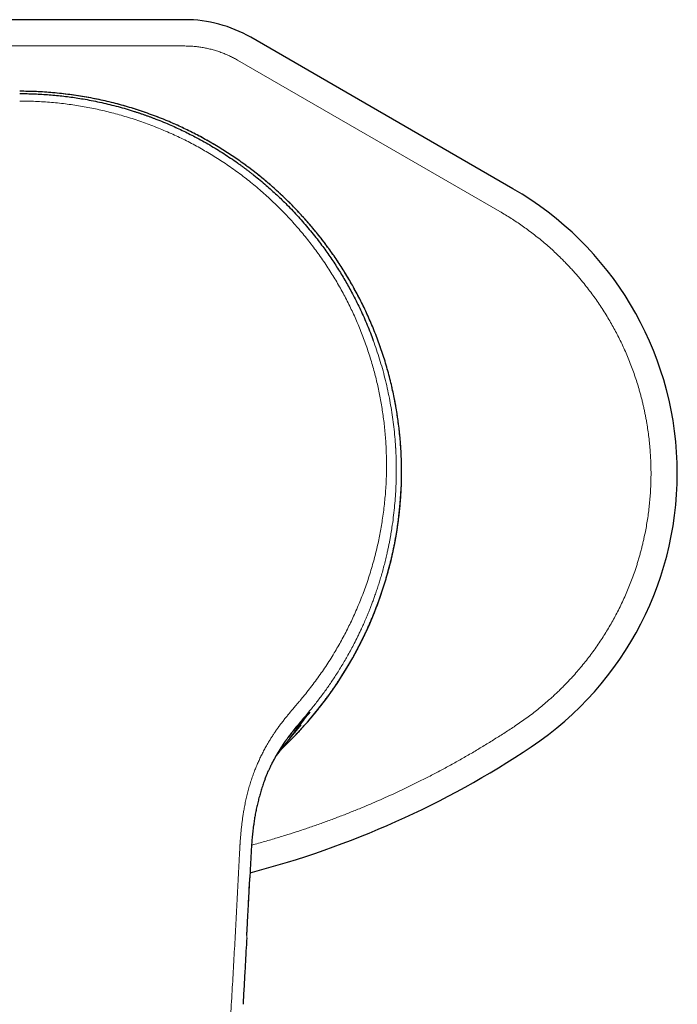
# Model space of a CAD drawing. Header units: millimetres. Extents: x 8 to 802, y 12 to 450.
# Tile 3 of 28: x 332 to 382, y 145 to 220. Entities that reach past the tile are written whole.
import ezdxf

# ---------------------------------------------------------------- set-up
doc = ezdxf.new("R2010")
doc.units = ezdxf.units.MM

msp = doc.modelspace()

# ---------------------------------------------------------------- linework, layer by layer
at = {"color": 7, "linetype": 'Continuous', "lineweight": 30}
for p, q in [((344.565, 219.863), (319.435, 219.863)), ((369.5, 207.014), (349.565, 218.523)), ((352.226, 165.037), (352.221, 165.031)), ((349.552, 155.733), (349.497, 154.612))]:
    msp.add_line(p, q, dxfattribs=at)
at = {"color": 8, "linetype": 'Continuous', "lineweight": 0}
for p, q in [((344.565, 217.863), (319.435, 217.863)), ((368.5, 205.282), (348.565, 216.791)), ((361.039, 185.613), (361.04, 185.609))]:
    msp.add_line(p, q, dxfattribs=at)
at = {"color": 7, "linetype": 'Continuous', "lineweight": 30}
for centre, radius, start, end in [((344.565, 209.863), 10, 60, 90), ((357, 185.363), 25, 303.74899, 60), ((332.001, 185.561), 29.04, 313.35313, 359.46566), ((332, 222.78), 70, 284.49172, 303.74899)]:
    msp.add_arc(centre, radius, start, end, dxfattribs=at)
at = {"color": 8, "linetype": 'Continuous', "lineweight": 0}
for points, knots in [([(348.565, 216.791), (348.463, 216.848), (348.26, 216.962), (347.947, 217.116), (347.628, 217.257), (347.303, 217.383), (346.972, 217.495), (346.636, 217.593), (346.296, 217.676), (345.954, 217.744), (345.61, 217.797), (345.263, 217.835), (344.915, 217.859), (344.682, 217.862), (344.565, 217.863)], [0, 0, 0, 0, 0.083581, 0.16685, 0.249967, 0.333091, 0.416382, 0.499999, 0.583581, 0.66685, 0.749967, 0.833091, 0.916383, 1, 1, 1, 1]), ([(361.04, 185.609), (361.039, 185.749), (361.036, 186.024), (361.024, 186.431), (361.008, 186.827), (360.986, 187.21), (360.961, 187.582), (360.932, 187.936), (360.901, 188.272), (360.868, 188.591), (360.832, 188.899), (360.795, 189.196), (360.756, 189.484), (360.715, 189.76), (360.673, 190.027), (360.631, 190.283), (360.588, 190.528), (360.555, 190.709), (360.532, 190.829), (360.52, 190.891), (360.508, 190.953), (360.497, 191.013), (360.485, 191.073), (360.472, 191.139), (360.456, 191.216), (360.425, 191.368), (360.378, 191.588), (360.3, 191.937), (360.203, 192.347), (360.083, 192.817), (359.958, 193.276), (359.827, 193.726), (359.691, 194.166), (359.543, 194.621), (359.382, 195.091), (359.206, 195.572), (359.026, 196.041), (358.891, 196.377), (358.804, 196.585), (358.768, 196.671), (358.731, 196.757), (358.695, 196.843), (358.658, 196.928), (358.621, 197.014), (358.528, 197.225), (358.385, 197.543), (358.186, 197.965), (357.979, 198.388), (357.754, 198.829), (357.51, 199.286), (357.28, 199.699), (357.066, 200.07), (356.869, 200.4), (356.67, 200.725), (356.468, 201.045), (356.259, 201.367), (356.039, 201.696), (355.777, 202.076), (355.477, 202.496), (355.138, 202.951), (354.793, 203.396), (354.442, 203.831), (354.087, 204.253), (353.73, 204.663), (353.37, 205.061), (353.006, 205.448), (352.721, 205.742), (352.518, 205.945), (352.399, 206.063), (352.28, 206.179), (352.16, 206.295), (352.04, 206.411), (351.919, 206.525), (351.727, 206.705), (351.462, 206.947), (351.101, 207.267), (350.714, 207.599), (350.299, 207.941), (349.871, 208.282), (349.428, 208.621), (348.969, 208.957), (348.507, 209.282), (348.04, 209.598), (347.569, 209.903), (347.094, 210.197), (346.616, 210.481), (346.135, 210.755), (345.651, 211.018), (345.166, 211.27), (344.683, 211.51), (344.2, 211.738), (343.715, 211.957), (343.319, 212.127), (343.015, 212.253), (342.803, 212.338), (342.591, 212.422), (342.378, 212.505), (342.164, 212.585), (341.95, 212.664), (341.735, 212.742), (341.442, 212.845), (341.068, 212.97), (340.614, 213.115), (340.106, 213.268), (339.545, 213.426), (338.929, 213.584), (338.31, 213.728), (337.685, 213.86), (337.055, 213.979), (336.42, 214.083), (335.783, 214.174), (335.145, 214.251), (334.511, 214.312), (333.88, 214.36), (333.253, 214.394), (332.626, 214.415), (332.209, 214.417), (332, 214.419)], [0, 0, 0, 0, 0.009381, 0.018506, 0.027374, 0.035986, 0.044342, 0.052442, 0.059844, 0.067018, 0.073965, 0.080684, 0.087176, 0.09344, 0.099476, 0.105285, 0.110866, 0.11622, 0.117652, 0.119068, 0.120466, 0.121847, 0.12321, 0.124557, 0.126364, 0.128456, 0.13499, 0.141464, 0.152469, 0.163296, 0.173944, 0.184414, 0.194705, 0.204818, 0.216507, 0.22795, 0.239144, 0.250091, 0.25218, 0.254264, 0.256345, 0.258422, 0.260495, 0.262564, 0.264629, 0.275917, 0.285896, 0.295782, 0.307429, 0.318943, 0.330324, 0.338945, 0.347488, 0.355953, 0.364341, 0.372652, 0.381544, 0.390656, 0.403323, 0.415885, 0.428344, 0.440699, 0.45295, 0.464882, 0.476714, 0.488446, 0.500079, 0.503766, 0.507448, 0.511125, 0.514797, 0.518464, 0.522125, 0.525782, 0.535811, 0.545802, 0.557646, 0.569436, 0.581172, 0.593687, 0.60614, 0.618533, 0.630864, 0.643135, 0.655345, 0.667495, 0.679585, 0.691615, 0.703586, 0.715285, 0.726927, 0.738513, 0.750042, 0.755021, 0.759997, 0.764969, 0.769938, 0.774903, 0.779865, 0.784824, 0.789779, 0.80015, 0.810506, 0.820848, 0.834676, 0.848478, 0.862256, 0.87601, 0.889988, 0.903943, 0.917874, 0.931781, 0.945666, 0.959281, 0.972874, 0.986447, 1, 1, 1, 1]), ([(353.46, 168.267), (353.588, 168.423), (353.845, 168.735), (354.217, 169.214), (354.579, 169.699), (354.93, 170.191), (355.269, 170.691), (355.598, 171.198), (355.906, 171.697), (356.195, 172.186), (356.465, 172.666), (356.726, 173.151), (356.977, 173.641), (357.218, 174.136), (357.456, 174.651), (357.69, 175.185), (357.919, 175.74), (358.135, 176.299), (358.34, 176.863), (358.532, 177.431), (358.711, 178.004), (358.875, 178.566), (359.022, 179.116), (359.154, 179.651), (359.275, 180.19), (359.386, 180.73), (359.485, 181.273), (359.577, 181.836), (359.66, 182.418), (359.732, 183.02), (359.791, 183.621), (359.836, 184.224), (359.868, 184.828), (359.887, 185.433), (359.893, 186.023), (359.886, 186.597), (359.868, 187.154), (359.839, 187.71), (359.799, 188.266), (359.748, 188.82), (359.685, 189.368), (359.613, 189.907), (359.532, 190.439), (359.44, 190.968), (359.338, 191.496), (359.225, 192.021), (359.102, 192.545), (358.968, 193.069), (358.821, 193.602), (358.659, 194.142), (358.484, 194.687), (358.298, 195.229), (358.099, 195.767), (357.89, 196.302), (357.672, 196.826), (357.446, 197.339), (357.213, 197.84), (356.969, 198.338), (356.715, 198.831), (356.45, 199.321), (356.174, 199.806), (355.888, 200.287), (355.587, 200.769), (355.273, 201.252), (354.943, 201.735), (354.602, 202.213), (354.251, 202.684), (353.889, 203.148), (353.523, 203.599), (353.152, 204.036), (352.779, 204.459), (352.398, 204.874), (352.008, 205.282), (351.609, 205.681), (351.202, 206.074), (350.786, 206.459), (350.355, 206.842), (349.907, 207.223), (349.445, 207.6), (348.975, 207.967), (348.497, 208.323), (348.012, 208.669), (347.526, 208.999), (347.04, 209.315), (346.556, 209.615), (346.064, 209.906), (345.566, 210.188), (345.06, 210.459), (344.548, 210.721), (344.031, 210.972), (343.501, 211.216), (342.958, 211.452), (342.403, 211.68), (341.841, 211.897), (341.275, 212.101), (340.703, 212.294), (340.135, 212.472), (339.573, 212.636), (339.017, 212.785), (338.458, 212.924), (337.896, 213.05), (337.332, 213.166), (336.765, 213.27), (336.195, 213.362), (335.613, 213.445), (335.02, 213.516), (334.417, 213.575), (333.814, 213.621), (333.21, 213.654), (332.605, 213.675), (332.202, 213.678), (332, 213.679)], [0, 0, 0, 0, 0.009955, 0.019912, 0.029874, 0.039846, 0.049832, 0.059836, 0.06982, 0.078959, 0.088097, 0.097238, 0.106385, 0.115541, 0.124708, 0.134712, 0.144707, 0.154697, 0.164685, 0.174675, 0.184673, 0.194709, 0.203906, 0.213092, 0.222271, 0.231445, 0.240618, 0.249794, 0.259849, 0.269877, 0.279885, 0.289875, 0.299853, 0.309823, 0.319828, 0.328989, 0.338129, 0.347252, 0.356361, 0.36546, 0.374551, 0.383308, 0.392042, 0.400759, 0.40946, 0.418149, 0.42683, 0.435506, 0.444279, 0.453469, 0.462642, 0.471803, 0.480955, 0.490102, 0.499249, 0.508012, 0.516772, 0.525532, 0.534296, 0.543068, 0.551851, 0.56065, 0.56941, 0.57857, 0.587724, 0.596876, 0.606032, 0.615194, 0.624368, 0.633126, 0.64187, 0.650605, 0.659332, 0.668058, 0.676784, 0.685516, 0.694294, 0.70348, 0.71265, 0.72181, 0.730963, 0.740114, 0.749267, 0.757995, 0.766728, 0.77547, 0.784225, 0.792996, 0.801787, 0.810603, 0.819361, 0.828523, 0.837689, 0.846862, 0.856047, 0.865247, 0.874467, 0.883248, 0.892022, 0.900792, 0.909561, 0.918332, 0.927111, 0.935899, 0.94472, 0.953951, 0.963169, 0.972379, 0.981585, 0.990791, 1, 1, 1, 1]), ([(369.778, 166.239), (369.926, 166.339), (370.223, 166.54), (370.658, 166.854), (371.085, 167.177), (371.504, 167.509), (371.915, 167.851), (372.263, 168.154), (372.55, 168.414), (372.781, 168.629), (373.009, 168.847), (373.233, 169.068), (373.456, 169.292), (373.675, 169.52), (373.891, 169.751), (374.158, 170.044), (374.472, 170.401), (374.828, 170.827), (375.172, 171.259), (375.506, 171.7), (375.828, 172.148), (376.134, 172.595), (376.424, 173.04), (376.698, 173.483), (376.962, 173.933), (377.216, 174.39), (377.466, 174.862), (377.709, 175.35), (377.944, 175.851), (378.167, 176.358), (378.377, 176.869), (378.575, 177.384), (378.735, 177.833), (378.862, 178.213), (378.961, 178.523), (379.056, 178.835), (379.146, 179.148), (379.232, 179.463), (379.313, 179.779), (379.39, 180.097), (379.478, 180.484), (379.574, 180.942), (379.671, 181.469), (379.755, 181.998), (379.828, 182.528), (379.887, 183.059), (379.934, 183.581), (379.968, 184.094), (379.99, 184.598), (380.001, 185.103), (380.001, 185.609), (379.99, 186.126), (379.966, 186.652), (379.93, 187.187), (379.882, 187.72), (379.821, 188.252), (379.748, 188.781), (379.674, 189.236), (379.605, 189.618), (379.544, 189.927), (379.479, 190.236), (379.41, 190.543), (379.337, 190.851), (379.259, 191.157), (379.177, 191.463), (379.07, 191.844), (378.932, 192.299), (378.758, 192.826), (378.573, 193.347), (378.375, 193.863), (378.165, 194.374), (377.947, 194.869), (377.722, 195.35), (377.49, 195.817), (377.247, 196.279), (376.994, 196.736), (376.724, 197.197), (376.439, 197.661), (376.137, 198.126), (375.825, 198.583), (375.502, 199.031), (375.169, 199.471), (374.872, 199.844), (374.616, 200.153), (374.405, 200.4), (374.191, 200.645), (373.972, 200.887), (373.75, 201.126), (373.525, 201.362), (373.295, 201.596), (373.013, 201.875), (372.675, 202.198), (372.278, 202.559), (371.874, 202.91), (371.462, 203.251), (371.042, 203.582), (370.624, 203.897), (370.206, 204.197), (369.79, 204.482), (369.367, 204.758), (368.937, 205.026), (368.646, 205.196), (368.5, 205.282)], [0, 0, 0, 0, 0.011519, 0.023011, 0.034483, 0.045939, 0.057388, 0.068834, 0.075581, 0.082331, 0.089084, 0.095843, 0.102609, 0.109382, 0.116165, 0.122957, 0.134861, 0.146736, 0.158588, 0.170423, 0.18225, 0.194075, 0.205228, 0.216392, 0.227571, 0.238772, 0.25, 0.261904, 0.273778, 0.28563, 0.297466, 0.309293, 0.321117, 0.328087, 0.33506, 0.342038, 0.349022, 0.356013, 0.363012, 0.370022, 0.377043, 0.388561, 0.400053, 0.411523, 0.42298, 0.434428, 0.445874, 0.456671, 0.467476, 0.478296, 0.489136, 0.5, 0.511518, 0.523009, 0.53448, 0.545937, 0.557385, 0.568831, 0.575578, 0.582328, 0.589082, 0.595841, 0.602607, 0.609381, 0.616164, 0.622957, 0.634861, 0.646736, 0.658588, 0.670423, 0.68225, 0.694075, 0.705228, 0.716392, 0.727571, 0.738772, 0.75, 0.761904, 0.773778, 0.78563, 0.797466, 0.809293, 0.821117, 0.828087, 0.83506, 0.842038, 0.849022, 0.856013, 0.863012, 0.870022, 0.877043, 0.888562, 0.900054, 0.911526, 0.922982, 0.934431, 0.945877, 0.956673, 0.967478, 0.978298, 0.989137, 1, 1, 1, 1]), ([(358.885, 195.472), (358.969, 195.24), (359.136, 194.772), (359.365, 194.061), (359.578, 193.337), (359.773, 192.602), (359.951, 191.855), (360.106, 191.111), (360.24, 190.372), (360.354, 189.638), (360.45, 188.895), (360.527, 188.144), (360.566, 187.627), (360.583, 187.347), (360.585, 187.305), (360.588, 187.264), (360.59, 187.222), (360.593, 187.18), (360.595, 187.138), (360.6, 187.032), (360.612, 186.798), (360.624, 186.449), (360.633, 186.045), (360.637, 185.621), (360.634, 185.162), (360.622, 184.665), (360.598, 184.098), (360.558, 183.456), (360.495, 182.737), (360.411, 181.999), (360.33, 181.417), (360.263, 180.994), (360.219, 180.732), (360.171, 180.463), (360.119, 180.185), (360.063, 179.899), (360.001, 179.606), (359.927, 179.265), (359.836, 178.875), (359.726, 178.435), (359.605, 177.98), (359.481, 177.545), (359.356, 177.13), (359.234, 176.746), (359.11, 176.371), (358.987, 176.018), (358.869, 175.691), (358.755, 175.388), (358.647, 175.109), (358.545, 174.852), (358.445, 174.607), (358.348, 174.376), (358.255, 174.161), (358.173, 173.973), (358.101, 173.813), (358.041, 173.68), (357.999, 173.59), (357.972, 173.532), (357.957, 173.499), (357.942, 173.466), (357.926, 173.433), (357.911, 173.4), (357.876, 173.325), (357.801, 173.169), (357.65, 172.858), (357.445, 172.451), (357.203, 171.992), (356.897, 171.435), (356.508, 170.767), (356.041, 170.02), (355.565, 169.308), (355.083, 168.631), (354.579, 167.961), (354.225, 167.525), (354.047, 167.306)], [0, 0, 0, 0, 0.024076, 0.048429, 0.073061, 0.097972, 0.123164, 0.148638, 0.172915, 0.197444, 0.222225, 0.247259, 0.272548, 0.273929, 0.275313, 0.276702, 0.278094, 0.27949, 0.28089, 0.282293, 0.290083, 0.30428, 0.31727, 0.330554, 0.346754, 0.363371, 0.380407, 0.403878, 0.428098, 0.453068, 0.478788, 0.48744, 0.496386, 0.505624, 0.515155, 0.524979, 0.535096, 0.545505, 0.560294, 0.575637, 0.591533, 0.607981, 0.621537, 0.635446, 0.648923, 0.661552, 0.673394, 0.684259, 0.694366, 0.703714, 0.712305, 0.721231, 0.729158, 0.736087, 0.742018, 0.746951, 0.750886, 0.752122, 0.753358, 0.754594, 0.755831, 0.757069, 0.758306, 0.764149, 0.774607, 0.793363, 0.810198, 0.827117, 0.857536, 0.888223, 0.915847, 0.943685, 0.971736, 1, 1, 1, 1]), ([(361.039, 185.29), (361.04, 185.326), (361.04, 185.398), (361.04, 185.505), (361.04, 185.574), (361.04, 185.609)], [0, 0, 0, 0, 0.3339332, 0.6664594, 1, 1, 1, 1]), ([(348.695, 156.082), (348.697, 156.14), (348.703, 156.252), (348.711, 156.412), (348.719, 156.557), (348.726, 156.688), (348.732, 156.79), (348.736, 156.867), (348.739, 156.928), (348.743, 156.996), (348.748, 157.073), (348.753, 157.153), (348.758, 157.232), (348.764, 157.324), (348.771, 157.429), (348.78, 157.545), (348.788, 157.657), (348.797, 157.772), (348.807, 157.89), (348.818, 158.012), (348.829, 158.135), (348.848, 158.331), (348.876, 158.596), (348.917, 158.928), (348.961, 159.252), (349.012, 159.58), (349.074, 159.942), (349.151, 160.337), (349.244, 160.754), (349.345, 161.164), (349.457, 161.567), (349.58, 161.967), (349.713, 162.361), (349.849, 162.728), (349.985, 163.07), (350.122, 163.389), (350.269, 163.707), (350.424, 164.025), (350.587, 164.338), (350.744, 164.624), (350.893, 164.882), (351.032, 165.115), (351.176, 165.344), (351.321, 165.567), (351.468, 165.783), (351.624, 166.003), (351.792, 166.234), (351.977, 166.477), (352.118, 166.658), (352.213, 166.778), (352.258, 166.833), (352.303, 166.889), (352.348, 166.945), (352.39, 166.997), (352.446, 167.064), (352.517, 167.151), (352.606, 167.258), (352.698, 167.367), (352.791, 167.477), (352.869, 167.57), (352.933, 167.644), (352.979, 167.699), (353.027, 167.755), (353.073, 167.809), (353.116, 167.86), (353.167, 167.92), (353.224, 167.987), (353.285, 168.059), (353.339, 168.122), (353.385, 168.178), (353.425, 168.225), (353.449, 168.254), (353.46, 168.267)], [0, 0, 0, 0, 0.012837, 0.02461, 0.035316, 0.044957, 0.053533, 0.05788, 0.06189, 0.067015, 0.073024, 0.078943, 0.084771, 0.090508, 0.09929, 0.10785, 0.116188, 0.124305, 0.133172, 0.142375, 0.151493, 0.160528, 0.185878, 0.210549, 0.234543, 0.258468, 0.284082, 0.316275, 0.347949, 0.379123, 0.410313, 0.441394, 0.472377, 0.503284, 0.528925, 0.554832, 0.58102, 0.607501, 0.634149, 0.660303, 0.680732, 0.70106, 0.721293, 0.741438, 0.760885, 0.780023, 0.802164, 0.825057, 0.848707, 0.854012, 0.859354, 0.864733, 0.870149, 0.875602, 0.879786, 0.889836, 0.900886, 0.911048, 0.921929, 0.933532, 0.938296, 0.944109, 0.949666, 0.954966, 0.96001, 0.964798, 0.972709, 0.979802, 0.986078, 0.991536, 0.996177, 1, 1, 1, 1]), ([(354.047, 167.306), (353.939, 167.178), (353.725, 166.921), (353.401, 166.541), (353.082, 166.158), (352.791, 165.799), (352.531, 165.462), (352.3, 165.148), (352.077, 164.828), (351.861, 164.501), (351.654, 164.165), (351.456, 163.822), (351.267, 163.474), (351.089, 163.12), (350.921, 162.761), (350.776, 162.43), (350.692, 162.215), (350.657, 162.124)], [0, 0, 0, 0, 0.080216, 0.160164, 0.239997, 0.31981, 0.382543, 0.445305, 0.508087, 0.57086, 0.634851, 0.698695, 0.762335, 0.825918, 0.889498, 0.953018, 1, 1, 1, 1]), ([(351.751, 164.21), (351.863, 164.355), (352.107, 164.671), (352.478, 165.161), (352.87, 165.678), (353.266, 166.194), (353.665, 166.708), (353.938, 167.046), (354.075, 167.215)], [0, 0, 0, 0, 0.144693, 0.315317, 0.486309, 0.657515, 0.828787, 1, 1, 1, 1]), ([(354.075, 167.215), (354.027, 167.16), (353.931, 167.049), (353.775, 166.874), (353.61, 166.689), (353.436, 166.495), (353.255, 166.291), (353.067, 166.079), (352.876, 165.856), (352.68, 165.622), (352.492, 165.388), (352.34, 165.193), (352.255, 165.077), (352.226, 165.037)], [0, 0, 0, 0, 0.09571, 0.192053, 0.28903, 0.386606, 0.484721, 0.58153, 0.678696, 0.776133, 0.873765, 0.956715, 1, 1, 1, 1]), ([(349.63, 157.105), (349.686, 157.12), (349.9, 157.177), (350.272, 157.28), (350.746, 157.414), (351.219, 157.551), (351.692, 157.693), (352.291, 157.876), (353.015, 158.106), (353.861, 158.387), (354.704, 158.679), (355.542, 158.982), (356.376, 159.296), (357.205, 159.621), (357.972, 159.933), (358.676, 160.229), (359.319, 160.507), (359.959, 160.792), (360.597, 161.083), (361.227, 161.379), (361.847, 161.679), (362.538, 162.021), (363.304, 162.411), (364.143, 162.853), (364.976, 163.308), (365.803, 163.773), (366.617, 164.248), (367.421, 164.731), (368.213, 165.222), (369, 165.724), (369.519, 166.067), (369.778, 166.239)], [0, 0, 0, 0, 0.007757, 0.029925, 0.052101, 0.074286, 0.09648, 0.118686, 0.158864, 0.199011, 0.239134, 0.27924, 0.319336, 0.359429, 0.399525, 0.431037, 0.462558, 0.494092, 0.525643, 0.557214, 0.588076, 0.618617, 0.661348, 0.704056, 0.746749, 0.789435, 0.832122, 0.874058, 0.91601, 0.957989, 1, 1, 1, 1]), ([(345.15, 104.744), (345.218, 105.521), (345.354, 107.074), (345.553, 109.402), (345.747, 111.727), (345.938, 114.05), (346.124, 116.37), (346.306, 118.687), (346.479, 120.937), (346.643, 123.121), (346.799, 125.239), (346.951, 127.354), (347.1, 129.467), (347.246, 131.576), (347.387, 133.682), (347.526, 135.786), (347.661, 137.888), (347.793, 139.988), (347.921, 142.086), (348.046, 144.18), (348.165, 146.23), (348.279, 148.237), (348.387, 150.201), (348.492, 152.162), (348.595, 154.123), (348.661, 155.428), (348.695, 156.082)], [0, 0, 0, 0, 0.0448, 0.0896132, 0.1344253, 0.1792306, 0.2240293, 0.2688255, 0.3136243, 0.3546959, 0.3957738, 0.4368546, 0.4779293, 0.5189827, 0.5600216, 0.6010709, 0.64214, 0.6832253, 0.7243158, 0.7653971, 0.8064575, 0.8451475, 0.8838196, 0.9224921, 0.9612004, 1, 1, 1, 1]), ([(349.497, 154.612), (349.494, 154.544), (349.468, 154.032), (349.419, 153.07), (349.349, 151.729), (349.296, 150.721), (349.266, 150.163), (349.26, 150.051)], [0, 0, 0, 0, 0.044968, 0.337728, 0.633455, 0.926963, 1, 1, 1, 1])]:
    msp.add_open_spline(points, degree=3, knots=knots, dxfattribs=at)
at = {"color": 7, "linetype": 'Continuous', "lineweight": 30}
for points, knots in [([(361.04, 185.613), (361.038, 185.808), (361.033, 186.197), (361.011, 186.78), (360.978, 187.362), (360.933, 187.944), (360.877, 188.525), (360.81, 189.093), (360.733, 189.65), (360.648, 190.194), (360.552, 190.736), (360.446, 191.276), (360.325, 191.835), (360.188, 192.413), (360.033, 193.008), (359.866, 193.6), (359.686, 194.189), (359.493, 194.774), (359.288, 195.354), (359.071, 195.931), (358.845, 196.494), (358.611, 197.042), (358.37, 197.577), (358.119, 198.107), (357.856, 198.632), (357.583, 199.152), (357.305, 199.657), (357.022, 200.147), (356.735, 200.622), (356.439, 201.092), (356.135, 201.556), (355.821, 202.014), (355.498, 202.467), (355.166, 202.914), (354.826, 203.354), (354.477, 203.788), (354.122, 204.214), (353.76, 204.63), (353.393, 205.037), (353.018, 205.437), (352.625, 205.841), (352.213, 206.247), (351.782, 206.655), (351.343, 207.055), (350.895, 207.446), (350.439, 207.828), (349.984, 208.194), (349.53, 208.543), (349.079, 208.878), (348.62, 209.204), (348.156, 209.521), (347.684, 209.829), (347.207, 210.128), (346.724, 210.418), (346.235, 210.699), (345.74, 210.971), (345.243, 211.231), (344.743, 211.48), (344.242, 211.719), (343.736, 211.948), (343.199, 212.179), (342.629, 212.41), (342.028, 212.638), (341.421, 212.853), (340.809, 213.055), (340.196, 213.243), (339.583, 213.416), (338.97, 213.574), (338.353, 213.719), (337.729, 213.852), (337.098, 213.971), (336.461, 214.077), (335.822, 214.169), (335.18, 214.247), (334.541, 214.31), (333.904, 214.359), (333.27, 214.393), (332.635, 214.415), (332.212, 214.418), (332, 214.419)], [0, 0, 0, 0, 0.013076, 0.026152, 0.039227, 0.052302, 0.065376, 0.07845, 0.090776, 0.103102, 0.115427, 0.127752, 0.140077, 0.153832, 0.167586, 0.18134, 0.195094, 0.208847, 0.2226, 0.236352, 0.250105, 0.263173, 0.276241, 0.289309, 0.302377, 0.315444, 0.328511, 0.340831, 0.353152, 0.365471, 0.377791, 0.39011, 0.402429, 0.414748, 0.427067, 0.439385, 0.451704, 0.463802, 0.475901, 0.487999, 0.500098, 0.513163, 0.526229, 0.539294, 0.552359, 0.565425, 0.57849, 0.590809, 0.603128, 0.615446, 0.627765, 0.640083, 0.652401, 0.664719, 0.677037, 0.689355, 0.701673, 0.71377, 0.725867, 0.737964, 0.750061, 0.764058, 0.778054, 0.79205, 0.806045, 0.820041, 0.833787, 0.847533, 0.861279, 0.875025, 0.889021, 0.903018, 0.917015, 0.931012, 0.945009, 0.958757, 0.972504, 0.986252, 1, 1, 1, 1]), ([(332, 214.246), (332.188, 214.245), (332.565, 214.242), (333.128, 214.225), (333.69, 214.198), (334.249, 214.159), (334.803, 214.11), (335.352, 214.051), (335.894, 213.982), (336.433, 213.902), (337.003, 213.808), (337.604, 213.695), (338.233, 213.562), (338.858, 213.415), (339.477, 213.255), (340.091, 213.082), (340.57, 212.935), (340.917, 212.823), (341.135, 212.751), (341.352, 212.677), (341.568, 212.602), (341.782, 212.525), (341.996, 212.446), (342.332, 212.319), (342.788, 212.14), (343.338, 211.909), (343.861, 211.677), (344.357, 211.446), (344.846, 211.207), (345.358, 210.944), (345.891, 210.656), (346.445, 210.341), (346.987, 210.016), (347.52, 209.681), (348.041, 209.337), (348.444, 209.058), (348.735, 208.851), (348.917, 208.719), (349.097, 208.585), (349.276, 208.451), (349.454, 208.315), (349.631, 208.179), (349.908, 207.96), (350.282, 207.657), (350.731, 207.277), (351.154, 206.904), (351.552, 206.539), (351.941, 206.168), (352.347, 205.767), (352.766, 205.335), (353.197, 204.872), (353.616, 204.401), (354.022, 203.923), (354.416, 203.438), (354.781, 202.969), (355.118, 202.517), (355.43, 202.082), (355.733, 201.641), (356.029, 201.195), (356.314, 200.745), (356.59, 200.293), (356.856, 199.838), (357.113, 199.379), (357.378, 198.885), (357.648, 198.356), (357.921, 197.791), (358.181, 197.22), (358.429, 196.643), (358.666, 196.06), (358.812, 195.668), (358.885, 195.472)], [0, 0, 0, 0, 0.015984, 0.031927, 0.047829, 0.06369, 0.079511, 0.095009, 0.110469, 0.12589, 0.141273, 0.159535, 0.177743, 0.195898, 0.213999, 0.232047, 0.250042, 0.256557, 0.26306, 0.269551, 0.276029, 0.282494, 0.288947, 0.295387, 0.313033, 0.330585, 0.346178, 0.361696, 0.37714, 0.39251, 0.410712, 0.428809, 0.446804, 0.464696, 0.482485, 0.500173, 0.506587, 0.512994, 0.519393, 0.525785, 0.532169, 0.538545, 0.544914, 0.562391, 0.579811, 0.595319, 0.610783, 0.626203, 0.641581, 0.659833, 0.678025, 0.696158, 0.714234, 0.732252, 0.750214, 0.765685, 0.78118, 0.7967, 0.812245, 0.827815, 0.843132, 0.858475, 0.873843, 0.889238, 0.9076, 0.926, 0.944439, 0.962919, 0.981439, 1, 1, 1, 1]), ([(351.929, 164.438), (351.997, 164.502), (352.14, 164.638), (352.357, 164.85), (352.581, 165.072), (352.802, 165.297), (353.021, 165.524), (353.238, 165.753), (353.452, 165.985), (353.663, 166.22), (353.872, 166.456), (354.079, 166.695), (354.283, 166.937), (354.484, 167.18), (354.683, 167.426), (354.879, 167.674), (355.072, 167.924), (355.263, 168.176), (355.451, 168.431), (355.636, 168.687), (355.818, 168.945), (355.998, 169.206), (356.175, 169.468), (356.349, 169.733), (356.52, 169.999), (356.688, 170.268), (356.854, 170.538), (357.016, 170.81), (357.175, 171.083), (357.332, 171.359), (357.485, 171.636), (357.636, 171.915), (357.783, 172.196), (357.928, 172.478), (358.069, 172.762), (358.207, 173.047), (358.342, 173.334), (358.474, 173.623), (358.603, 173.913), (358.729, 174.204), (358.851, 174.497), (358.971, 174.791), (359.087, 175.087), (359.2, 175.383), (359.309, 175.681), (359.416, 175.981), (359.519, 176.281), (359.619, 176.583), (359.715, 176.885), (359.808, 177.189), (359.898, 177.494), (359.985, 177.8), (360.068, 178.106), (360.148, 178.414), (360.225, 178.723), (360.298, 179.032), (360.368, 179.342), (360.434, 179.654), (360.497, 179.965), (360.557, 180.278), (360.613, 180.591), (360.666, 180.905), (360.715, 181.219), (360.761, 181.534), (360.803, 181.85), (360.842, 182.166), (360.878, 182.482), (360.91, 182.799), (360.938, 183.116), (360.963, 183.434), (360.985, 183.752), (361.003, 184.07), (361.018, 184.388), (361.029, 184.707), (361.036, 185.008), (361.038, 185.202), (361.039, 185.29)], [0, 0, 0, 0, 0.011898, 0.025381, 0.038868, 0.052358, 0.065851, 0.079347, 0.092846, 0.106348, 0.119853, 0.133361, 0.146871, 0.160384, 0.1739, 0.187418, 0.200939, 0.214463, 0.227989, 0.241517, 0.255048, 0.268582, 0.282117, 0.295655, 0.309195, 0.322738, 0.336283, 0.34983, 0.363379, 0.37693, 0.390483, 0.404039, 0.417596, 0.431156, 0.444718, 0.458281, 0.471847, 0.485415, 0.498984, 0.512556, 0.526129, 0.539704, 0.553281, 0.56686, 0.580441, 0.594024, 0.607609, 0.621195, 0.634783, 0.648373, 0.661965, 0.675558, 0.689153, 0.70275, 0.716349, 0.729949, 0.743552, 0.757155, 0.770761, 0.784368, 0.797977, 0.811588, 0.8252, 0.838814, 0.85243, 0.866047, 0.879666, 0.893287, 0.906909, 0.920533, 0.934158, 0.947786, 0.961414, 0.975045, 0.988677, 1, 1, 1, 1]), ([(361.04, 185.29), (361.04, 185.327), (361.04, 185.399), (361.041, 185.507), (361.04, 185.578), (361.04, 185.613)], [0, 0, 0, 0, 0.333439, 0.666786, 1, 1, 1, 1]), ([(351.752, 164.21), (351.763, 164.225), (351.784, 164.252), (351.811, 164.287), (351.833, 164.315), (351.849, 164.336), (351.862, 164.352), (351.89, 164.388), (351.95, 164.464), (352.037, 164.575), (352.137, 164.702), (352.222, 164.809), (352.295, 164.9), (352.355, 164.976), (352.416, 165.052), (352.475, 165.125), (352.529, 165.192), (352.573, 165.246), (352.608, 165.289), (352.635, 165.323), (352.664, 165.358), (352.688, 165.388), (352.711, 165.416), (352.731, 165.441), (352.753, 165.467), (352.773, 165.492), (352.793, 165.516), (352.811, 165.539), (352.829, 165.561), (352.848, 165.583), (352.867, 165.607), (352.889, 165.634), (352.912, 165.661), (352.931, 165.685), (352.947, 165.705), (352.96, 165.721), (352.973, 165.736), (352.986, 165.752), (353, 165.769), (353.015, 165.787), (353.028, 165.802), (353.039, 165.817), (353.049, 165.828), (353.058, 165.839), (353.066, 165.849), (353.076, 165.861), (353.087, 165.874), (353.099, 165.889), (353.11, 165.902), (353.12, 165.914), (353.128, 165.924), (353.135, 165.932), (353.143, 165.941), (353.153, 165.954), (353.165, 165.969), (353.179, 165.985), (353.192, 166.001), (353.203, 166.015), (353.214, 166.027), (353.224, 166.039), (353.234, 166.052), (353.245, 166.065), (353.258, 166.08), (353.273, 166.099), (353.29, 166.118), (353.305, 166.136), (353.319, 166.153), (353.33, 166.167), (353.34, 166.178), (353.347, 166.187), (353.354, 166.195), (353.359, 166.201), (353.364, 166.207), (353.369, 166.213), (353.373, 166.217), (353.376, 166.221), (353.38, 166.226), (353.383, 166.229), (353.386, 166.233), (353.388, 166.235), (353.389, 166.237), (353.389, 166.237), (353.389, 166.237)], [0, 0, 0, 0, 0.012744, 0.023164, 0.031262, 0.037045, 0.041856, 0.046647, 0.069165, 0.110464, 0.148789, 0.188732, 0.213415, 0.238896, 0.265304, 0.291923, 0.316404, 0.338428, 0.35143, 0.364863, 0.37766, 0.391421, 0.400922, 0.411163, 0.422166, 0.433194, 0.442726, 0.452802, 0.462164, 0.471384, 0.482143, 0.494844, 0.507593, 0.519721, 0.528498, 0.536199, 0.542969, 0.55085, 0.560497, 0.569315, 0.577956, 0.585401, 0.591648, 0.596726, 0.602135, 0.60872, 0.61648, 0.625339, 0.633611, 0.640495, 0.646152, 0.650677, 0.655617, 0.663953, 0.674081, 0.685513, 0.696122, 0.705661, 0.714129, 0.722958, 0.732297, 0.742531, 0.75366, 0.771114, 0.789261, 0.807141, 0.824756, 0.842109, 0.854279, 0.86576, 0.876453, 0.88636, 0.895479, 0.903812, 0.912889, 0.923144, 0.935253, 0.949214, 0.963935, 0.977395, 0.989551, 1, 1, 1, 1]), ([(350.656, 162.125), (350.656, 162.126), (350.657, 162.129), (350.66, 162.137), (350.664, 162.145), (350.667, 162.155), (350.671, 162.165), (350.676, 162.178), (350.683, 162.196), (350.692, 162.217), (350.701, 162.24), (350.714, 162.272), (350.731, 162.314), (350.754, 162.371), (350.783, 162.44), (350.817, 162.519), (350.874, 162.652), (350.956, 162.835), (351.049, 163.033), (351.131, 163.2), (351.198, 163.335), (351.265, 163.463), (351.328, 163.584), (351.388, 163.695), (351.434, 163.778), (351.466, 163.834), (351.483, 163.865), (351.497, 163.89), (351.507, 163.907), (351.516, 163.923), (351.527, 163.943), (351.543, 163.971), (351.566, 164.01), (351.594, 164.059), (351.637, 164.132), (351.694, 164.226), (351.759, 164.333), (351.821, 164.432), (351.873, 164.514), (351.916, 164.581), (351.951, 164.634), (351.983, 164.684), (352.012, 164.728), (352.038, 164.766), (352.058, 164.796), (352.072, 164.817), (352.081, 164.83), (352.088, 164.84), (352.093, 164.848), (352.1, 164.858), (352.107, 164.868), (352.116, 164.882), (352.127, 164.897), (352.138, 164.914), (352.149, 164.929), (352.159, 164.943), (352.169, 164.958), (352.179, 164.972), (352.188, 164.985), (352.195, 164.995), (352.2, 165.002), (352.205, 165.009), (352.209, 165.015), (352.213, 165.021), (352.216, 165.025), (352.219, 165.029), (352.222, 165.033), (352.224, 165.036), (352.225, 165.038), (352.226, 165.039), (352.227, 165.04), (352.228, 165.041), (352.228, 165.042), (352.228, 165.042), (352.228, 165.042)], [0, 0, 0, 0, 0.010313, 0.019166, 0.026608, 0.031318, 0.035343, 0.038782, 0.04293, 0.047316, 0.052295, 0.057866, 0.067821, 0.079246, 0.094766, 0.112377, 0.131049, 0.181428, 0.232321, 0.26285, 0.293533, 0.322987, 0.350387, 0.375736, 0.399035, 0.407696, 0.41496, 0.420554, 0.424476, 0.427265, 0.431365, 0.438261, 0.447395, 0.458768, 0.472385, 0.499452, 0.525809, 0.551425, 0.576377, 0.592265, 0.607933, 0.623405, 0.637637, 0.649585, 0.659245, 0.666613, 0.669852, 0.672447, 0.675978, 0.680948, 0.687384, 0.695297, 0.706754, 0.719152, 0.730919, 0.742048, 0.752542, 0.767772, 0.781445, 0.793723, 0.806479, 0.820286, 0.834876, 0.85049, 0.866969, 0.882544, 0.899277, 0.914046, 0.926875, 0.939148, 0.951651, 0.964384, 0.987694, 1, 1, 1, 1]), ([(351.478, 163.857), (351.481, 163.86), (351.487, 163.869), (351.499, 163.885), (351.518, 163.909), (351.54, 163.938), (351.568, 163.974), (351.593, 164.006), (351.608, 164.025), (351.613, 164.032)], [0, 0, 0, 0, 0.052828, 0.158338, 0.281096, 0.458783, 0.663359, 0.894757, 1, 1, 1, 1]), ([(351.612, 164.032), (351.639, 164.066), (351.686, 164.125), (351.732, 164.185), (351.751, 164.21)], [0, 0, 0, 0, 0.574106, 1, 1, 1, 1]), ([(350.657, 162.124), (350.644, 162.092), (350.582, 161.938), (350.483, 161.655), (350.358, 161.276), (350.246, 160.895), (350.143, 160.511), (350.052, 160.128), (349.97, 159.745), (349.897, 159.361), (349.832, 158.974), (349.773, 158.56), (349.719, 158.116), (349.672, 157.644), (349.633, 157.169), (349.602, 156.691), (349.576, 156.212), (349.56, 155.893), (349.552, 155.733)], [0, 0, 0, 0, 0.0159559, 0.0775697, 0.1393633, 0.2009589, 0.2622583, 0.323431, 0.3834729, 0.4435542, 0.5037463, 0.5641092, 0.6362502, 0.7087215, 0.7814898, 0.8544445, 0.9273835, 1, 1, 1, 1]), ([(349.269, 150.227), (349.273, 150.295), (349.297, 150.743), (349.341, 151.572), (349.401, 152.711), (349.453, 153.725), (349.484, 154.358), (349.497, 154.611)], [0, 0, 0, 0, 0.047051, 0.306137, 0.567363, 0.827059, 1, 1, 1, 1]), ([(349.26, 150.051), (349.242, 149.717), (349.2, 148.937), (349.132, 147.706), (349.056, 146.357), (349.005, 145.454), (348.979, 145.001)], [0, 0, 0, 0, 0.198678, 0.464241, 0.731274, 1, 1, 1, 1])]:
    msp.add_open_spline(points, degree=3, knots=knots, dxfattribs=at)

doc.saveas('drawing.dxf')
